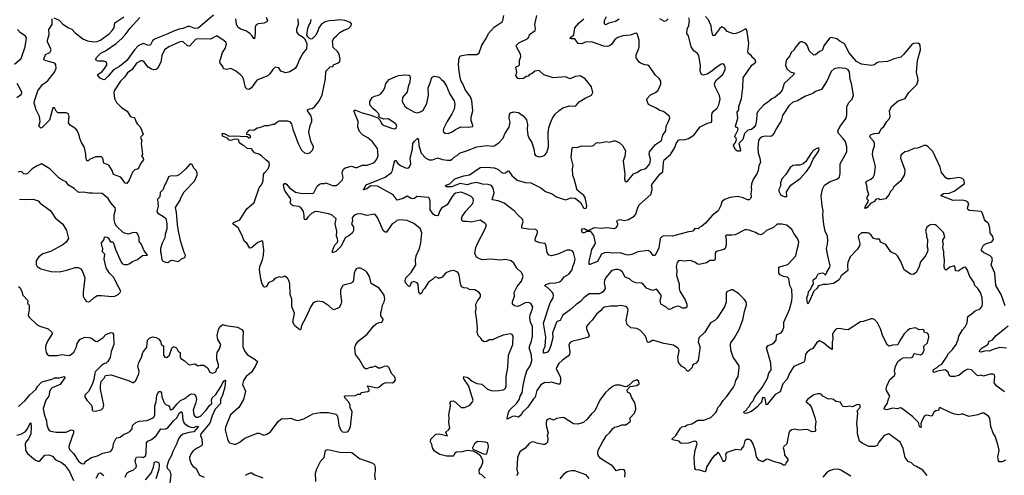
# Model space of a CAD drawing. Extents: x 2133489 to 2292442, y 756223 to 916462.
# Tile 34 of 256: x 2206729 to 2218738, y 795859 to 801414. Entities that reach past the tile are written whole.
import ezdxf

# ---------------------------------------------------------------- set-up
doc = ezdxf.new("R2010")
doc.units = 0

msp = doc.modelspace()

# ---------------------------------------------------------------- linework, layer by layer
at = {"layer": '0CON20XD'}
for points in [[(2210121, 801425), (2210126, 801355), (2210106, 801295), (2210106, 801265), (2210125, 801237), (2210175, 801210), (2210200, 801190), (2210229, 801135), (2210233, 801115), (2210229, 801061), (2210173, 800995), (2210163, 800965), (2210143, 800935), (2210115, 800858), (2210091, 800819), (2210025, 800777), (2209975, 800768), (2209916, 800786), (2209888, 800828), (2209845, 800837), (2209815, 800809), (2209782, 800755), (2209755, 800728), (2209621, 800679), (2209555, 800585), (2209525, 800564), (2209505, 800567), (2209485, 800587), (2209458, 800695), (2209445, 800719), (2209422, 800742), (2209360, 800790), (2209305, 800820), (2209255, 800808), (2209214, 800815), (2209206, 800845), (2209175, 800884), (2209170, 800905), (2209204, 801015), (2209235, 801065), (2209251, 801115), (2209246, 801135), (2209225, 801156), (2209135, 801218), (2209055, 801176), (2208895, 801183), (2208875, 801171), (2208805, 801096), (2208795, 801092), (2208775, 801097), (2208723, 801143), (2208705, 801147), (2208675, 801139), (2208548, 801082), (2208497, 801045), (2208462, 800978), (2208450, 800895), (2208411, 800819), (2208395, 800807), (2208365, 800804), (2208335, 800810), (2208295, 800837), (2208244, 800904), (2208225, 800913), (2208205, 800913), (2208155, 800885), (2208102, 800808), (2208046, 800765), (2208012, 800718), (2207957, 800663), (2207883, 800545), (2207879, 800525), (2207885, 800455), (2207909, 800405), (2207971, 800345), (2208038, 800298), (2208075, 800239), (2208088, 800228), (2208125, 800221), (2208134, 800214), (2208148, 800165), (2208165, 800139), (2208194, 800114), (2208212, 800085), (2208236, 800015), (2208205, 799987), (2208202, 799975), (2208220, 799945), (2208209, 799905), (2208226, 799775), (2208214, 799755), (2208237, 799727), (2208240, 799705), (2208206, 799665), (2208173, 799595), (2208135, 799584), (2208106, 799555), (2208065, 799457), (2208035, 799418), (2208015, 799423), (2207963, 799493), (2207875, 799526), (2207856, 799576), (2207815, 799640), (2207757, 799667), (2207744, 799724), (2207725, 799741), (2207655, 799743), (2207582, 799708), (2207565, 799693), (2207550, 799695), (2207534, 799745), (2207537, 799775), (2207521, 799855), (2207482, 799915), (2207461, 799965), (2207456, 800006), (2207430, 800065), (2207414, 800084), (2207345, 800127), (2207326, 800155), (2207334, 800234), (2207325, 800267), (2207295, 800278), (2207195, 800279), (2207175, 800298), (2207155, 800340), (2207135, 800338), (2207092, 800188), (2207005, 800099), (2206985, 800091), (2206963, 800115), (2206977, 800175), (2206971, 800235), (2206926, 800325), (2206918, 800358), (2206906, 800395), (2206908, 800425), (2206952, 800545), (2207008, 800625), (2207043, 800647), (2207075, 800679), (2207154, 800776), (2207176, 800825), (2207171, 800865), (2207158, 800885), (2207051, 800911), (2207031, 800921), (2207024, 800935), (2207045, 800989), (2207096, 801015), (2207111, 801045), (2207069, 801145), (2207067, 801163), (2207088, 801235), (2207083, 801295), (2207126, 801354), (2207127, 801425)], [(2207145, 801436), (2207209, 801409), (2207255, 801359), (2207325, 801316), (2207365, 801299), (2207405, 801254), (2207501, 801181), (2207557, 801157), (2207635, 801145), (2207675, 801147), (2207715, 801165), (2207825, 801248), (2207859, 801281), (2207880, 801315), (2207889, 801375), (2207999, 801451)], [(2209091, 801469), (2208907, 801313), (2208865, 801307), (2208805, 801330), (2208775, 801331), (2208725, 801305), (2208675, 801298), (2208595, 801271), (2208538, 801242), (2208375, 801178), (2208348, 801155), (2208334, 801124), (2208324, 801106), (2208305, 801098), (2208235, 801125), (2208175, 801095), (2208131, 801045), (2208037, 800915), (2207947, 800843), (2207875, 800805), (2207805, 800722), (2207768, 800685), (2207755, 800682), (2207712, 800702), (2207682, 800735), (2207682, 800745), (2207736, 800784), (2207768, 800822), (2207790, 800865), (2207791, 800885), (2207779, 800899), (2207755, 800910), (2207685, 800908), (2207664, 800914), (2207659, 800935), (2207664, 800955), (2207719, 801005), (2207774, 801035), (2207905, 801125), (2207976, 801185), (2208015, 801229), (2208075, 801311), (2208195, 801442)], [(2209699, 799455), (2209701, 799525), (2209715, 799549), (2209761, 799595), (2209776, 799645), (2209773, 799675), (2209735, 799701), (2209678, 799755), (2209645, 799774), (2209592, 799792), (2209555, 799838), (2209503, 799843), (2209468, 799878), (2209455, 799880), (2209415, 799908), (2209408, 799915), (2209403, 799945), (2209395, 799953), (2209348, 799958), (2209305, 799943), (2209285, 799944), (2209265, 799969), (2209203, 799995), (2209198, 800025), (2209223, 800025), (2209285, 799994), (2209335, 799999), (2209505, 799992), (2209523, 799975), (2209536, 799974), (2209547, 799985), (2209539, 799999), (2209525, 800010), (2209500, 800015), (2209500, 800035), (2209517, 800053), (2209520, 800065), (2209535, 800072), (2209585, 800068), (2209625, 800097), (2209655, 800100), (2209725, 800123), (2209763, 800123), (2209815, 800140), (2209835, 800140), (2209876, 800174), (2209895, 800180), (2209995, 800181), (2210018, 800175), (2210046, 800145), (2210061, 800081), (2210127, 799905), (2210168, 799825), (2210202, 799792), (2210244, 799784), (2210273, 799795), (2210305, 799828), (2210311, 799865), (2210281, 799935), (2210257, 800045), (2210271, 800125), (2210294, 800175), (2210294, 800205), (2210279, 800245), (2210240, 800305), (2210240, 800315), (2210264, 800326), (2210295, 800331), (2210330, 800355), (2210385, 800430), (2210420, 800500), (2210458, 800695), (2210463, 800785), (2210515, 800838), (2210550, 800845), (2210558, 800865), (2210615, 800890), (2210634, 800906), (2210636, 800935), (2210624, 800994), (2210606, 801025), (2210553, 801075), (2210544, 801155), (2210563, 801195), (2210595, 801217), (2210635, 801257), (2210682, 801288), (2210738, 801305), (2210772, 801345), (2210776, 801365), (2210765, 801382), (2210695, 801406), (2210634, 801414), (2210567, 801403), (2210505, 801402), (2210455, 801389), (2210405, 801356), (2210376, 801315), (2210367, 801277), (2210342, 801225), (2210297, 801183), (2210285, 801178), (2210262, 801185), (2210242, 801205), (2210233, 801225), (2210244, 801305), (2210256, 801345), (2210276, 801375), (2210284, 801415)], [(2209736, 801445), (2209751, 801405), (2209740, 801390), (2209709, 801371), (2209638, 801362), (2209615, 801352), (2209603, 801325), (2209600, 801250), (2209595, 801180), (2209584, 801184), (2209562, 801222), (2209537, 801247), (2209488, 801278), (2209425, 801300), (2209395, 801320), (2209374, 801354), (2209367, 801425)], [(2217003, 796253), (2216974, 796275), (2216954, 796336), (2216946, 796365), (2216948, 796425), (2216939, 796485), (2216951, 796615), (2216944, 796646), (2216980, 796685), (2216979, 796709), (2216968, 796718), (2216945, 796722), (2216885, 796693), (2216855, 796702), (2216804, 796694), (2216775, 796698), (2216758, 796715), (2216741, 796751), (2216685, 796759), (2216655, 796782), (2216625, 796793), (2216595, 796788), (2216585, 796791), (2216527, 796825), (2216505, 796847), (2216487, 796853), (2216465, 796854), (2216415, 796840), (2216341, 796789), (2216322, 796765), (2216322, 796755), (2216362, 796722), (2216386, 796686), (2216429, 796565), (2216438, 796515), (2216430, 796445), (2216434, 796406), (2216428, 796395), (2216390, 796390), (2216345, 796414), (2216325, 796418), (2216235, 796410), (2216175, 796421), (2216145, 796413), (2216117, 796395), (2216109, 796375), (2216087, 796245), (2216050, 796210), (2216043, 796195), (2216054, 796154), (2216057, 796105), (2216098, 796055), (2216098, 796045), (2216077, 796015), (2216065, 795984), (2216045, 795982), (2216012, 796002), (2215925, 796026), (2215855, 796056), (2215835, 796052), (2215795, 796023), (2215744, 796044), (2215715, 796085), (2215701, 796171), (2215672, 796252), (2215649, 796285), (2215625, 796296), (2215596, 796294), (2215575, 796278), (2215558, 796215), (2215540, 796195), (2215526, 796164), (2215465, 796172), (2215355, 796137), (2215338, 796115), (2215342, 796085), (2215337, 796045), (2215322, 796028), (2215315, 796028), (2215305, 796040), (2215265, 796122), (2215245, 796140), (2215221, 796109), (2215199, 796095), (2215175, 796070), (2215112, 795968), (2215093, 795907), (2215085, 795902), (2215025, 795923), (2214975, 795924), (2214964, 795945), (2214957, 796075), (2214968, 796165), (2214992, 796245), (2214986, 796266), (2214975, 796273), (2214955, 796274), (2214885, 796251), (2214805, 796248), (2214787, 796257), (2214774, 796274), (2214692, 796292), (2214687, 796305), (2214734, 796346), (2214787, 796435), (2214805, 796451), (2214852, 796458), (2214870, 796475), (2214928, 796485), (2215000, 796530), (2215075, 796532), (2215159, 796565), (2215219, 796625), (2215232, 796645), (2215245, 796685), (2215274, 796716), (2215309, 796771), (2215350, 796815), (2215434, 796935), (2215452, 796968), (2215464, 797015), (2215492, 797065), (2215506, 797175), (2215503, 797193), (2215430, 797300), (2215402, 797385), (2215397, 797455), (2215404, 797475), (2215449, 797535), (2215505, 797637), (2215549, 797755), (2215568, 797855), (2215592, 797938), (2215588, 797975), (2215567, 798007), (2215497, 798077), (2215425, 798119), (2215405, 798120), (2215354, 798096), (2215346, 798075), (2215347, 798025), (2215345, 797970), (2215324, 797915), (2215238, 797775), (2215206, 797745), (2215153, 797717), (2215086, 797604), (2215014, 797536), (2215004, 797484), (2215026, 797435), (2215026, 797405), (2215005, 797260), (2214982, 797225), (2214945, 797210), (2214935, 797200), (2214930, 797175), (2214885, 797130), (2214875, 797130), (2214839, 797169), (2214805, 797186), (2214764, 797235), (2214757, 797295), (2214772, 797375), (2214767, 797397), (2214755, 797411), (2214705, 797446), (2214586, 797466), (2214465, 797504), (2214445, 797504), (2214415, 797483), (2214395, 797478), (2214381, 797491), (2214376, 797524), (2214364, 797555), (2214303, 797623), (2214255, 797649), (2214185, 797656), (2214138, 797698), (2214127, 797745), (2214152, 797875), (2214146, 797895), (2214125, 797918), (2214055, 797928), (2214015, 797921), (2213935, 797920), (2213861, 797909), (2213836, 797895), (2213815, 797864), (2213765, 797822), (2213710, 797750), (2213674, 797715), (2213643, 797675), (2213641, 797645), (2213674, 797565), (2213668, 797545), (2213545, 797509), (2213474, 797496), (2213447, 797483), (2213434, 797466), (2213428, 797445), (2213440, 797365), (2213436, 797334), (2213423, 797315), (2213348, 797262), (2213305, 797221), (2213276, 797175), (2213273, 797157), (2213326, 797055), (2213326, 797005), (2213318, 796972), (2213295, 796970), (2213215, 796994), (2213175, 796986), (2213135, 796991), (2213085, 796963), (2213035, 796895), (2213018, 796812), (2212995, 796791), (2212925, 796692), (2212865, 796635), (2212844, 796595), (2212815, 796568), (2212765, 796580), (2212740, 796575), (2212675, 796543), (2212673, 796553), (2212691, 796625), (2212704, 796655), (2212793, 796737), (2212824, 796786), (2212834, 796826), (2212856, 796865), (2212868, 796955), (2212894, 797064), (2212916, 797135), (2212957, 797195), (2212975, 797255), (2212971, 797325), (2212944, 797415), (2212954, 797455), (2212973, 797495), (2212984, 797555), (2212982, 797672), (2212961, 797725), (2212951, 797785), (2212956, 797815), (2212981, 797875), (2212986, 797915), (2212965, 797954), (2212937, 797967), (2212895, 797962), (2212826, 797925), (2212801, 797919), (2212764, 797924), (2212739, 797945), (2212738, 797975), (2212765, 798045), (2212762, 798088), (2212798, 798162), (2212849, 798225), (2212869, 798285), (2212855, 798328), (2212794, 798385), (2212757, 798447), (2212723, 798473), (2212655, 798490), (2212595, 798484), (2212476, 798494), (2212375, 798486), (2212337, 798497), (2212300, 798520), (2212280, 798565), (2212291, 798635), (2212317, 798695), (2212402, 798855), (2212417, 798895), (2212417, 798917), (2212402, 798935), (2212345, 798971), (2212234, 798944), (2212185, 798954), (2212142, 798952), (2212125, 798960), (2212116, 798985), (2212128, 799015), (2212172, 799078), (2212257, 799175), (2212263, 799205), (2212259, 799235), (2212237, 799257), (2212186, 799285), (2212115, 799312), (2212045, 799298), (2212024, 799285), (2212003, 799257), (2211942, 799158), (2211874, 799115), (2211849, 799075), (2211835, 799028), (2211825, 799022), (2211795, 799027), (2211775, 799041), (2211737, 799095), (2211736, 799196), (2211726, 799235), (2211716, 799246), (2211575, 799259), (2211546, 799234), (2211525, 799232), (2211505, 799234), (2211455, 799261), (2211405, 799233), (2211335, 799212), (2211285, 799279), (2211094, 799384), (2211012, 799388), (2210965, 799354), (2210921, 799341), (2210918, 799345), (2210932, 799358), (2210955, 799401), (2211105, 799463), (2211185, 799493), (2211265, 799552), (2211278, 799575), (2211287, 799635), (2211305, 799698), (2211315, 799698), (2211339, 799665), (2211375, 799636), (2211435, 799609), (2211465, 799606), (2211485, 799620), (2211501, 799655), (2211491, 799725), (2211521, 799835), (2211524, 799905), (2211545, 799935), (2211585, 799970), (2211594, 799944), (2211599, 799879), (2211627, 799787), (2211684, 799725), (2211725, 799704), (2211765, 799706), (2211825, 799729), (2211885, 799709), (2211945, 799701), (2211985, 799703), (2212006, 799714), (2212045, 799750), (2212065, 799758), (2212094, 799786), (2212178, 799815), (2212305, 799865), (2212425, 799880), (2212495, 799872), (2212515, 799876), (2212575, 799911), (2212625, 799970), (2212645, 800023), (2212701, 800105), (2212710, 800165), (2212700, 800215), (2212703, 800257), (2212715, 800278), (2212755, 800292), (2212815, 800283), (2212872, 800242), (2212910, 800195), (2212924, 800135), (2212919, 800075), (2212928, 800005), (2212944, 799965), (2212976, 799915), (2213006, 799825), (2213010, 799775), (2213025, 799753), (2213065, 799741), (2213105, 799749), (2213136, 799764), (2213160, 799795), (2213179, 799865), (2213175, 800035), (2213182, 800095), (2213204, 800155), (2213229, 800215), (2213259, 800261), (2213311, 800309), (2213355, 800338), (2213435, 800363), (2213485, 800359), (2213513, 800365), (2213555, 800412), (2213625, 800456), (2213705, 800494), (2213721, 800525), (2213703, 800595), (2213625, 800692), (2213565, 800729), (2213505, 800722), (2213444, 800694), (2213385, 800716), (2213234, 800704), (2213121, 800741), (2213064, 800794), (2213014, 800786), (2212981, 800759), (2212948, 800745), (2212930, 800725), (2212905, 800722), (2212874, 800696), (2212828, 800692), (2212806, 800696), (2212781, 800735), (2212794, 800775), (2212779, 800835), (2212788, 800845), (2212815, 800852), (2212826, 800865), (2212826, 800915), (2212840, 800965), (2212838, 800995), (2212788, 801085), (2212789, 801105), (2212818, 801132), (2212927, 801185), (2212939, 801201), (2212946, 801235), (2213018, 801282), (2213021, 801305), (2213014, 801356), (2213036, 801465)], [(2211875, 800685), (2211898, 800665), (2211936, 800605), (2211977, 800505), (2212030, 800425), (2212036, 800385), (2212028, 800325), (2212000, 800265), (2211941, 800175), (2211900, 800085), (2211896, 800065), (2211900, 800045), (2211919, 800029), (2211955, 800026), (2212003, 800047), (2212044, 800076), (2212110, 800110), (2212205, 800104), (2212257, 800113), (2212258, 800125), (2212234, 800185), (2212234, 800225), (2212256, 800305), (2212245, 800430), (2212229, 800475), (2212162, 800562), (2212133, 800633), (2212112, 800665), (2212100, 800705), (2212087, 800815), (2212080, 800875), (2212086, 800895), (2212086, 800935), (2212103, 800975), (2212195, 800992), (2212305, 800991), (2212335, 801010), (2212365, 801105), (2212420, 801185), (2212449, 801245), (2212515, 801323), (2212613, 801387), (2212624, 801406), (2212636, 801465)], [(2218668, 796122), (2218674, 796164), (2218661, 796235), (2218628, 796338), (2218603, 796375), (2218576, 796455), (2218563, 796555), (2218545, 796580), (2218487, 796617), (2218465, 796618), (2218415, 796596), (2218305, 796577), (2218235, 796606), (2218215, 796606), (2218185, 796596), (2218134, 796604), (2218085, 796622), (2217952, 796688), (2217943, 796677), (2217935, 796650), (2217905, 796647), (2217883, 796635), (2217855, 796582), (2217785, 796593), (2217762, 796578), (2217731, 796525), (2217721, 796485), (2217726, 796445), (2217716, 796444), (2217704, 796455), (2217691, 796505), (2217618, 796575), (2217485, 796679), (2217468, 796682), (2217455, 796677), (2217435, 796671), (2217375, 796676), (2217305, 796658), (2217274, 796665), (2217276, 796685), (2217313, 796737), (2217325, 796792), (2217344, 796825), (2217302, 796895), (2217298, 796915), (2217306, 796945), (2217344, 797026), (2217401, 797075), (2217406, 797095), (2217401, 797135), (2217412, 797185), (2217440, 797245), (2217475, 797277), (2217505, 797292), (2217608, 797295), (2217621, 797305), (2217635, 797337), (2217645, 797344), (2217715, 797330), (2217740, 797345), (2217759, 797381), (2217758, 797435), (2217803, 797475), (2217816, 797544), (2217813, 797575), (2217803, 797593), (2217765, 797602), (2217755, 797630), (2217746, 797636), (2217702, 797632), (2217655, 797659), (2217585, 797646), (2217559, 797625), (2217518, 797585), (2217459, 797495), (2217439, 797451), (2217375, 797447), (2217335, 797433), (2217314, 797445), (2217258, 797555), (2217227, 797647), (2217190, 797720), (2217155, 797757), (2217135, 797768), (2217115, 797768), (2217015, 797733), (2216985, 797729), (2216835, 797634), (2216795, 797636), (2216725, 797650), (2216695, 797646), (2216679, 797635), (2216654, 797605), (2216644, 797575), (2216648, 797525), (2216637, 797483), (2216640, 797395), (2216598, 797418), (2216535, 797476), (2216485, 797497), (2216450, 797480), (2216404, 797406), (2216375, 797394), (2216335, 797362), (2216314, 797336), (2216306, 797265), (2216295, 797237), (2216173, 797185), (2216118, 797105), (2216088, 797032), (2216037, 796973), (2216004, 796875), (2215945, 796844), (2215845, 796722), (2215835, 796720), (2215832, 796725), (2215821, 796795), (2215810, 796805), (2215795, 796807), (2215784, 796796), (2215779, 796761), (2215769, 796741), (2215719, 796691), (2215655, 796638), (2215585, 796614), (2215566, 796616), (2215560, 796625), (2215565, 796637), (2215594, 796655), (2215605, 796678), (2215629, 796701), (2215645, 796740), (2215674, 796766), (2215694, 796815), (2215785, 796931), (2215851, 797045), (2215866, 797104), (2215896, 797145), (2215891, 797225), (2215839, 797415), (2215860, 797440), (2215905, 797459), (2215937, 797483), (2215956, 797505), (2215959, 797555), (2215966, 797575), (2216015, 797596), (2216035, 797621), (2216048, 797662), (2216049, 797725), (2216120, 797880), (2216145, 797985), (2216151, 798035), (2216148, 798125), (2216123, 798175), (2216109, 798259), (2216093, 798275), (2216045, 798284), (2216005, 798304), (2215989, 798325), (2215990, 798395), (2216053, 798417), (2216085, 798424), (2216103, 798435), (2216196, 798534), (2216206, 798595), (2216230, 798675), (2216231, 798705), (2216217, 798745), (2216174, 798804), (2216145, 798858), (2216085, 798908), (2216025, 798923), (2215970, 798920), (2215925, 798881), (2215836, 798844), (2215792, 798805), (2215768, 798792), (2215735, 798799), (2215705, 798818), (2215625, 798850), (2215595, 798854), (2215575, 798851), (2215455, 798792), (2215415, 798786), (2215345, 798787), (2215338, 798775), (2215348, 798735), (2215346, 798665), (2215335, 798623), (2215318, 798612), (2215225, 798588), (2215212, 798568), (2215211, 798499), (2215205, 798477), (2215145, 798477), (2215125, 798461), (2215105, 798448), (2215015, 798430), (2214995, 798434), (2214965, 798457), (2214905, 798477), (2214835, 798472), (2214775, 798479), (2214763, 798475), (2214747, 798453), (2214736, 798405), (2214743, 798355), (2214742, 798295), (2214772, 798195), (2214772, 798135), (2214780, 798105), (2214847, 797997), (2214866, 797945), (2214865, 797910), (2214845, 797896), (2214815, 797899), (2214777, 797917), (2214755, 797920), (2214703, 797907), (2214665, 797883), (2214645, 797880), (2214610, 797915), (2214551, 797945), (2214541, 797995), (2214555, 798035), (2214553, 798055), (2214502, 798125), (2214491, 798129), (2214455, 798113), (2214415, 798123), (2214375, 798140), (2214335, 798188), (2214315, 798202), (2214243, 798207), (2214205, 798222), (2214165, 798256), (2214116, 798276), (2214080, 798335), (2214055, 798360), (2214025, 798368), (2213995, 798368), (2213955, 798356), (2213940, 798345), (2213883, 798275), (2213863, 798237), (2213858, 798205), (2213871, 798135), (2213845, 798095), (2213827, 798083), (2213795, 798073), (2213675, 798070), (2213609, 798025), (2213571, 797979), (2213511, 797939), (2213443, 797877), (2213355, 797812), (2213323, 797747), (2213285, 797736), (2213275, 797726), (2213245, 797635), (2213226, 797595), (2213230, 797535), (2213208, 797442), (2213187, 797383), (2213165, 797359), (2213125, 797347), (2213120, 797350), (2213117, 797385), (2213140, 797435), (2213148, 797545), (2213116, 797715), (2213199, 797961), (2213236, 798025), (2213240, 798055), (2213236, 798075), (2213222, 798092), (2213165, 798148), (2213137, 798165), (2213136, 798175), (2213145, 798186), (2213195, 798202), (2213265, 798205), (2213315, 798217), (2213336, 798234), (2213371, 798279), (2213425, 798311), (2213468, 798365), (2213476, 798405), (2213496, 798455), (2213503, 798495), (2213485, 798575), (2213466, 798596), (2213445, 798604), (2213406, 798604), (2213375, 798592), (2213305, 798558), (2213215, 798537), (2213185, 798542), (2213164, 798575), (2213152, 798655), (2213137, 798685), (2213075, 798694), (2213022, 798712), (2213018, 798725), (2213022, 798755), (2213044, 798815), (2213043, 798835), (2213026, 798856), (2212935, 798859), (2212855, 798873), (2212852, 798895), (2212869, 798955), (2212863, 798983), (2212803, 799035), (2212761, 799085), (2212637, 799177), (2212565, 799205), (2212490, 799220), (2212515, 799305), (2212505, 799361), (2212482, 799392), (2212445, 799406), (2212375, 799409), (2212305, 799429), (2212235, 799419), (2212188, 799402), (2212101, 799419), (2211996, 799375), (2211935, 799375), (2211924, 799385), (2211926, 799395), (2211975, 799412), (2212035, 799473), (2212145, 799511), (2212217, 799523), (2212345, 799611), (2212425, 799615), (2212515, 799608), (2212562, 799592), (2212600, 799555), (2212625, 799542), (2212655, 799548), (2212685, 799570), (2212695, 799568), (2212730, 799515), (2212795, 799459), (2212895, 799430), (2212965, 799424), (2213084, 799364), (2213141, 799321), (2213173, 799307), (2213215, 799297), (2213275, 799254), (2213385, 799219), (2213455, 799242), (2213505, 799238), (2213570, 799185), (2213605, 799122), (2213616, 799114), (2213638, 799115), (2213646, 799145), (2213628, 799245), (2213610, 799270), (2213529, 799335), (2213494, 799474), (2213477, 799515), (2213473, 799595), (2213479, 799635), (2213454, 799736), (2213469, 799851), (2213478, 799862), (2213525, 799858), (2213585, 799876), (2213705, 799871), (2213729, 799881), (2213755, 799908), (2213775, 799917), (2213806, 799914), (2213885, 799931), (2213925, 799922), (2213975, 799937), (2213995, 799937), (2214012, 799928), (2214039, 799919), (2214080, 799880), (2214119, 799815), (2214109, 799745), (2214089, 799695), (2214112, 799525), (2214104, 799475), (2214114, 799444), (2214125, 799439), (2214145, 799449), (2214215, 799536), (2214265, 799555), (2214305, 799582), (2214355, 799596), (2214375, 799609), (2214414, 799656), (2214420, 799675), (2214422, 799715), (2214407, 799775), (2214409, 799805), (2214485, 799891), (2214557, 799943), (2214575, 800005), (2214611, 800059), (2214615, 800115), (2214636, 800155), (2214657, 800215), (2214653, 800235), (2214624, 800264), (2214583, 800293), (2214535, 800308), (2214494, 800334), (2214400, 800380), (2214380, 800435), (2214381, 800455), (2214425, 800498), (2214485, 800528), (2214515, 800556), (2214550, 800630), (2214548, 800665), (2214529, 800699), (2214485, 800740), (2214405, 800849), (2214389, 800859), (2214355, 800864), (2214303, 800883), (2214286, 800896), (2214248, 800948), (2214249, 800985), (2214278, 801055), (2214283, 801085), (2214284, 801165), (2214260, 801245), (2214245, 801252), (2214175, 801224), (2214084, 801216), (2214025, 801197), (2213989, 801171), (2213948, 801112), (2213925, 801097), (2213895, 801089), (2213855, 801092), (2213705, 801146), (2213625, 801141), (2213585, 801119), (2213540, 801125), (2213499, 801179), (2213455, 801179), (2213444, 801184), (2213442, 801195), (2213489, 801231), (2213502, 801315), (2213552, 801375), (2213609, 801425)], [(2216827, 798425), (2216824, 798405), (2216831, 798355), (2216748, 798292), (2216725, 798244), (2216655, 798199), (2216574, 798186), (2216535, 798187), (2216472, 798168), (2216452, 798138), (2216414, 798106), (2216355, 797968), (2216345, 797950), (2216338, 797958), (2216328, 798025), (2216347, 798063), (2216350, 798100), (2216373, 798125), (2216385, 798155), (2216412, 798195), (2216409, 798235), (2216413, 798245), (2216445, 798266), (2216468, 798315), (2216515, 798326), (2216532, 798322), (2216555, 798303), (2216563, 798307), (2216573, 798335), (2216611, 798395), (2216613, 798415), (2216584, 798535), (2216570, 798625), (2216583, 798675), (2216585, 798725), (2216581, 798775), (2216553, 798835), (2216536, 798916), (2216526, 799034), (2216530, 799085), (2216516, 799145), (2216504, 799265), (2216521, 799349), (2216547, 799395), (2216615, 799441), (2216695, 799469), (2216728, 799495), (2216738, 799545), (2216736, 799655), (2216818, 799805), (2216819, 799865), (2216803, 799925), (2216775, 799966), (2216718, 800025), (2216708, 800055), (2216731, 800109), (2216810, 800215), (2216818, 800255), (2216816, 800345), (2216822, 800365), (2216845, 800408), (2216883, 800445), (2216900, 800495), (2216875, 800635), (2216860, 800685), (2216850, 800780), (2216833, 800803), (2216805, 800818), (2216715, 800826), (2216665, 800814), (2216627, 800783), (2216576, 800675), (2216508, 800562), (2216435, 800538), (2216403, 800515), (2216315, 800482), (2216215, 800427), (2216161, 800409), (2216110, 800365), (2216034, 800245), (2216015, 800182), (2215955, 800084), (2215931, 800029), (2215901, 799999), (2215885, 799992), (2215825, 799995), (2215785, 799985), (2215759, 799971), (2215740, 799945), (2215732, 799845), (2215735, 799790), (2215757, 799727), (2215764, 799675), (2215744, 799635), (2215736, 799575), (2215722, 799535), (2215678, 799472), (2215656, 799415), (2215649, 799365), (2215653, 799345), (2215647, 799295), (2215649, 799255), (2215641, 799235), (2215625, 799218), (2215605, 799216), (2215554, 799244), (2215485, 799259), (2215395, 799247), (2215325, 799224), (2215292, 799195), (2215282, 799148), (2215250, 799085), (2215174, 799026), (2215095, 798932), (2215045, 798891), (2215026, 798884), (2215005, 798864), (2214962, 798868), (2214942, 798838), (2214925, 798830), (2214885, 798826), (2214693, 798777), (2214585, 798779), (2214565, 798770), (2214542, 798745), (2214525, 798634), (2214494, 798565), (2214472, 798538), (2214455, 798539), (2214422, 798582), (2214395, 798600), (2214268, 798585), (2214195, 798553), (2214155, 798545), (2214125, 798548), (2214053, 798573), (2213965, 798566), (2213895, 798574), (2213860, 798570), (2213824, 798556), (2213775, 798467), (2213685, 798428), (2213675, 798430), (2213673, 798465), (2213696, 798555), (2213707, 798613), (2213741, 798665), (2213752, 798695), (2213732, 798782), (2213695, 798830), (2213645, 798830), (2213615, 798817), (2213595, 798817), (2213584, 798834), (2213584, 798866), (2213619, 798869), (2213645, 798850), (2213675, 798850), (2213739, 798881), (2213825, 798872), (2213890, 798880), (2213985, 798869), (2214007, 798883), (2214025, 798912), (2214026, 798926), (2214012, 798955), (2214021, 798969), (2214055, 798977), (2214106, 798966), (2214155, 798980), (2214223, 799017), (2214244, 799045), (2214267, 799125), (2214290, 799160), (2214426, 799284), (2214443, 799345), (2214444, 799365), (2214434, 799394), (2214439, 799405), (2214543, 799537), (2214575, 799558), (2214580, 799675), (2214590, 799705), (2214668, 799772), (2214720, 799855), (2214737, 799905), (2214763, 799945), (2214785, 799953), (2214835, 799949), (2214888, 799965), (2214952, 800005), (2215030, 800110), (2215117, 800153), (2215167, 800165), (2215172, 800178), (2215170, 800255), (2215175, 800275), (2215192, 800298), (2215236, 800335), (2215257, 800375), (2215274, 800445), (2215265, 800490), (2215208, 800605), (2215204, 800635), (2215230, 800680), (2215304, 800745), (2215332, 800808), (2215332, 800835), (2215321, 800865), (2215305, 800876), (2215285, 800874), (2215202, 800815), (2215172, 800785), (2215115, 800750), (2215065, 800739), (2215044, 800745), (2215030, 800785), (2215033, 800855), (2215014, 800974), (2214995, 801001), (2214952, 801035), (2214918, 801085), (2214886, 801216), (2214866, 801246), (2214871, 801299), (2214892, 801345), (2214897, 801405), (2214889, 801439)], [(2214041, 801419), (2213995, 801393), (2213915, 801373), (2213875, 801352), (2213862, 801362), (2213862, 801405), (2213888, 801455)], [(2214638, 801425), (2214615, 801400), (2214595, 801394), (2214538, 801425)], [(2218747, 797927), (2218701, 798065), (2218636, 798175), (2218624, 798325), (2218579, 798425), (2218593, 798485), (2218585, 798514), (2218566, 798536), (2218486, 798576), (2218461, 798595), (2218461, 798615), (2218484, 798666), (2218523, 798687), (2218585, 798705), (2218605, 798735), (2218600, 798770), (2218566, 798815), (2218563, 798875), (2218545, 798928), (2218535, 798943), (2218515, 798952), (2218495, 798978), (2218491, 798991), (2218470, 799065), (2218458, 799075), (2218315, 799089), (2218295, 799100), (2218291, 799115), (2218306, 799175), (2218291, 799195), (2218265, 799207), (2218225, 799215), (2218115, 799211), (2217970, 799265), (2217968, 799275), (2217995, 799294), (2218065, 799299), (2218128, 799322), (2218248, 799415), (2218252, 799425), (2218244, 799464), (2218215, 799484), (2218185, 799492), (2218084, 799474), (2218046, 799476), (2218027, 799487), (2217972, 799552), (2217956, 799615), (2217865, 799808), (2217805, 799869), (2217785, 799879), (2217755, 799881), (2217705, 799856), (2217675, 799846), (2217635, 799842), (2217565, 799813), (2217526, 799804), (2217476, 799764), (2217472, 799725), (2217524, 799585), (2217521, 799525), (2217475, 799451), (2217392, 799375), (2217374, 799345), (2217347, 799315), (2217335, 799285), (2217291, 799229), (2217225, 799220), (2217205, 799232), (2217175, 799227), (2217146, 799195), (2217108, 799172), (2217065, 799126), (2217045, 799112), (2217038, 799115), (2217045, 799142), (2217080, 799195), (2217082, 799212), (2217070, 799220), (2217063, 799235), (2217070, 799260), (2217087, 799285), (2217067, 799345), (2217066, 799376), (2217048, 799432), (2217060, 799445), (2217110, 799470), (2217137, 799493), (2217156, 799525), (2217159, 799565), (2217166, 799625), (2217132, 799765), (2217136, 799815), (2217155, 799875), (2217156, 799906), (2217148, 799928), (2217106, 799975), (2217097, 799995), (2217105, 800009), (2217152, 800028), (2217205, 800031), (2217215, 800038), (2217238, 800082), (2217269, 800111), (2217305, 800175), (2217340, 800210), (2217345, 800235), (2217338, 800305), (2217362, 800355), (2217445, 800424), (2217528, 800452), (2217574, 800526), (2217672, 800625), (2217687, 800675), (2217685, 800705), (2217667, 800775), (2217681, 800915), (2217717, 801047), (2217713, 801105), (2217705, 801118), (2217685, 801128), (2217635, 801125), (2217615, 801115), (2217510, 800990), (2217475, 800959), (2217395, 800937), (2217315, 800903), (2217203, 800895), (2217183, 800887), (2217155, 800862), (2217115, 800854), (2216995, 800873), (2216936, 800906), (2216844, 801014), (2216795, 801116), (2216785, 801126), (2216735, 801148), (2216695, 801180), (2216627, 801197), (2216605, 801189), (2216537, 801095), (2216519, 801045), (2216507, 801035), (2216485, 801026), (2216435, 800984), (2216415, 800981), (2216357, 801035), (2216339, 801095), (2216316, 801125), (2216274, 801146), (2216255, 801144), (2216235, 801131), (2216185, 801068), (2216174, 801045), (2216140, 801015), (2216122, 800975), (2216081, 800925), (2216072, 800898), (2216071, 800861), (2216086, 800815), (2216125, 800779), (2216167, 800765), (2216177, 800755), (2216173, 800745), (2216055, 800636), (2216031, 800555), (2215998, 800515), (2215945, 800470), (2215905, 800451), (2215852, 800405), (2215805, 800375), (2215734, 800295), (2215720, 800265), (2215718, 800195), (2215703, 800127), (2215686, 800104), (2215656, 800074), (2215625, 800072), (2215607, 800063), (2215568, 800025), (2215548, 799955), (2215502, 799905), (2215516, 799845), (2215520, 799815), (2215515, 799810), (2215485, 799812), (2215465, 799822), (2215437, 799875), (2215437, 799885), (2215458, 799915), (2215472, 799955), (2215469, 799969), (2215452, 799985), (2215452, 799995), (2215491, 800075), (2215489, 800095), (2215464, 800105), (2215458, 800115), (2215488, 800215), (2215480, 800285), (2215500, 800315), (2215502, 800355), (2215533, 800455), (2215551, 800585), (2215553, 800705), (2215661, 800859), (2215707, 800895), (2215699, 800925), (2215671, 800951), (2215656, 800975), (2215630, 800995), (2215616, 801006), (2215609, 801025), (2215624, 801125), (2215604, 801266), (2215596, 801296), (2215585, 801304), (2215509, 801261), (2215465, 801244), (2215435, 801240), (2215359, 801269), (2215325, 801311), (2215295, 801327), (2215265, 801303), (2215205, 801222), (2215185, 801221), (2215168, 801295), (2215165, 801343), (2215145, 801371), (2215132, 801412), (2215095, 801454)], [(2206665, 800873), (2206747, 800943), (2206794, 801085), (2206811, 801195), (2206800, 801215), (2206735, 801259), (2206704, 801295)], [(2212406, 795826), (2212366, 795866), (2212338, 795878), (2212333, 795925), (2212359, 795961), (2212377, 796015), (2212377, 796043), (2212348, 796098), (2212302, 796132), (2212262, 796152), (2212188, 796162), (2212125, 796146), (2212055, 796140), (2212035, 796128), (2212025, 796100), (2212015, 796093), (2211935, 796092), (2211853, 796113), (2211790, 796155), (2211766, 796196), (2211756, 796236), (2211738, 796268), (2211745, 796300), (2211805, 796360), (2211845, 796366), (2211948, 796342), (2211933, 796363), (2211928, 796385), (2211964, 796416), (2211974, 796435), (2211964, 796505), (2211969, 796555), (2211963, 796595), (2211982, 796705), (2211980, 796745), (2211990, 796765), (2212016, 796766), (2212045, 796752), (2212115, 796687), (2212155, 796686), (2212176, 796694), (2212219, 796715), (2212252, 796755), (2212260, 796775), (2212238, 796835), (2212209, 796945), (2212148, 797035), (2212142, 797055), (2212148, 797062), (2212195, 797051), (2212249, 797009), (2212305, 796980), (2212365, 796970), (2212435, 796911), (2212468, 796898), (2212495, 796891), (2212575, 796892), (2212625, 796900), (2212642, 796908), (2212655, 796922), (2212662, 796945), (2212661, 797065), (2212681, 797175), (2212690, 797325), (2212745, 797455), (2212748, 797555), (2212735, 797576), (2212715, 797584), (2212625, 797569), (2212555, 797539), (2212495, 797512), (2212455, 797510), (2212425, 797492), (2212395, 797486), (2212375, 797497), (2212355, 797532), (2212320, 797565), (2212308, 797605), (2212312, 797645), (2212304, 797745), (2212289, 797855), (2212297, 797885), (2212294, 797946), (2212314, 797986), (2212350, 798035), (2212350, 798065), (2212335, 798087), (2212279, 798119), (2212214, 798124), (2212185, 798140), (2212145, 798146), (2212118, 798158), (2212104, 798194), (2212088, 798298), (2212077, 798327), (2212062, 798342), (2212025, 798356), (2211975, 798350), (2211925, 798329), (2211883, 798277), (2211855, 798261), (2211835, 798261), (2211805, 798278), (2211791, 798275), (2211765, 798246), (2211716, 798214), (2211666, 798135), (2211648, 798115), (2211636, 798084), (2211615, 798069), (2211604, 798075), (2211596, 798095), (2211589, 798185), (2211576, 798205), (2211556, 798216), (2211535, 798221), (2211515, 798214), (2211503, 798205), (2211488, 798165), (2211475, 798162), (2211434, 798204), (2211429, 798235), (2211439, 798265), (2211505, 798331), (2211561, 798425), (2211557, 798483), (2211564, 798535), (2211606, 798624), (2211623, 798695), (2211636, 798815), (2211615, 798869), (2211535, 798931), (2211455, 798968), (2211365, 798976), (2211329, 798965), (2211309, 798945), (2211274, 798926), (2211205, 798822), (2211185, 798822), (2211164, 798845), (2211094, 799004), (2211065, 799040), (2211055, 799043), (2210965, 799028), (2210905, 799044), (2210855, 799048), (2210822, 799035), (2210802, 799018), (2210785, 799000), (2210788, 798962), (2210778, 798925), (2210800, 798885), (2210799, 798845), (2210785, 798812), (2210745, 798778), (2210705, 798759), (2210645, 798649), (2210585, 798586), (2210545, 798570), (2210546, 798595), (2210569, 798661), (2210605, 798700), (2210609, 798715), (2210606, 798746), (2210592, 798775), (2210596, 798834), (2210578, 798925), (2210591, 798985), (2210539, 799029), (2210495, 799048), (2210355, 799075), (2210325, 799070), (2210290, 799050), (2210242, 799008), (2210225, 798979), (2210206, 798976), (2210198, 798995), (2210199, 799025), (2210189, 799075), (2210158, 799125), (2210135, 799137), (2210065, 799146), (2210040, 799160), (2210029, 799185), (2210037, 799215), (2210034, 799235), (2209969, 799325), (2209956, 799355), (2209948, 799395), (2209965, 799420), (2209985, 799408), (2210022, 799365), (2210095, 799310), (2210155, 799298), (2210295, 799297), (2210315, 799302), (2210356, 799385), (2210385, 799410), (2210412, 799418), (2210445, 799419), (2210465, 799426), (2210545, 799391), (2210588, 799392), (2210615, 799409), (2210667, 799463), (2210673, 799495), (2210663, 799545), (2210665, 799565), (2210679, 799591), (2210700, 799610), (2210775, 799627), (2210825, 799613), (2210847, 799613), (2210905, 799642), (2210968, 799642), (2211036, 799664), (2211060, 799680), (2211085, 799715), (2211101, 799755), (2211092, 799842), (2211082, 799862), (2211033, 799925), (2210975, 799972), (2210910, 800010), (2210873, 800053), (2210854, 800105), (2210858, 800175), (2210803, 800305), (2210808, 800312), (2210825, 800311), (2210908, 800278), (2211012, 800252), (2211098, 800218), (2211123, 800193), (2211137, 800155), (2211154, 800134), (2211265, 800093), (2211305, 800084), (2211315, 800089), (2211328, 800115), (2211315, 800146), (2211225, 800206), (2211165, 800202), (2211122, 800222), (2211110, 800235), (2211112, 800255), (2211105, 800270), (2211072, 800305), (2211039, 800329), (2211009, 800365), (2211001, 800385), (2210999, 800415), (2211029, 800465), (2211055, 800482), (2211107, 800495), (2211135, 800512), (2211162, 800548), (2211181, 800585), (2211195, 800636), (2211235, 800687), (2211315, 800722), (2211355, 800733), (2211425, 800744), (2211470, 800740), (2211482, 800732), (2211490, 800715), (2211486, 800645), (2211473, 800617), (2211456, 800535), (2211400, 800465), (2211395, 800415), (2211428, 800358), (2211455, 800335), (2211545, 800286), (2211575, 800279), (2211595, 800282), (2211625, 800293), (2211649, 800311), (2211697, 800393), (2211716, 800495), (2211712, 800585), (2211737, 800643), (2211755, 800711), (2211785, 800726), (2211835, 800716), (2211850, 800710), (2211875, 800685)], [(2206695, 800465), (2206753, 800507), (2206756, 800525), (2206740, 800565), (2206697, 800635)], [(2216055, 799258), (2216085, 799260), (2216082, 799315), (2216135, 799398), (2216250, 799480), (2216325, 799562), (2216371, 799629), (2216408, 799715), (2216476, 799815), (2216482, 799835), (2216475, 799850), (2216450, 799845), (2216416, 799824), (2216383, 799785), (2216316, 799684), (2216284, 799656), (2216245, 799639), (2216195, 799641), (2216165, 799636), (2216125, 799613), (2216074, 799525), (2216026, 799474), (2216010, 799425), (2216007, 799385), (2215990, 799345), (2215990, 799325), (2216010, 799285), (2216032, 799265), (2216055, 799258)], [(2206725, 799228), (2206805, 799221), (2206895, 799227), (2206954, 799205), (2206979, 799179), (2207095, 799090), (2207127, 799055), (2207160, 799000), (2207255, 798920), (2207301, 798845), (2207323, 798745), (2207295, 798703), (2207255, 798671), (2207105, 798590), (2207010, 798560), (2206962, 798525), (2206929, 798475), (2206929, 798431), (2206944, 798404), (2206986, 798376), (2207115, 798344), (2207215, 798340), (2207305, 798359), (2207405, 798393), (2207443, 798393), (2207475, 798378), (2207497, 798345), (2207523, 798265), (2207504, 798094), (2207504, 798045), (2207523, 798003), (2207545, 797980), (2207565, 797974), (2207585, 797980), (2207632, 798025), (2207675, 798050), (2207725, 798053), (2207855, 798039), (2207890, 798045), (2207932, 798065), (2207955, 798088), (2207963, 798105), (2207912, 798195), (2207895, 798240), (2207872, 798275), (2207825, 798322), (2207785, 798388), (2207759, 798495), (2207768, 798555), (2207741, 798585), (2207745, 798630), (2207729, 798655), (2207727, 798693), (2207758, 798735), (2207762, 798768), (2207795, 798764), (2207809, 798755), (2207835, 798706), (2207864, 798704), (2207875, 798688), (2207903, 798603), (2207965, 798458), (2207985, 798438), (2208005, 798430), (2208045, 798430), (2208065, 798437), (2208105, 798467), (2208165, 798490), (2208225, 798540), (2208288, 798545), (2208246, 798596), (2208216, 798675), (2208186, 798716), (2208187, 798755), (2208171, 798801), (2208158, 798815), (2208112, 798818), (2208055, 798799), (2207995, 798816), (2207908, 798895), (2207894, 798925), (2207883, 798975), (2207883, 799037), (2207898, 799095), (2207892, 799122), (2207841, 799181), (2207809, 799235), (2207735, 799294), (2207619, 799299), (2207575, 799299), (2207505, 799310), (2207455, 799308), (2207440, 799315), (2207395, 799358), (2207325, 799398), (2207295, 799439), (2207255, 799453), (2207205, 799487), (2207096, 799596), (2206995, 799657), (2206935, 799630), (2206882, 799595), (2206825, 799540), (2206805, 799532), (2206780, 799535), (2206755, 799560), (2206735, 799562), (2206705, 799554)], [(2208535, 798454), (2208555, 798472), (2208585, 798483), (2208665, 798468), (2208701, 798499), (2208735, 798511), (2208749, 798525), (2208751, 798545), (2208736, 798575), (2208694, 798705), (2208667, 798835), (2208654, 798916), (2208643, 799065), (2208631, 799125), (2208687, 799215), (2208696, 799244), (2208737, 799315), (2208862, 799445), (2208892, 799518), (2208892, 799545), (2208882, 799575), (2208859, 799599), (2208833, 799643), (2208822, 799652), (2208805, 799652), (2208750, 799590), (2208676, 799524), (2208645, 799512), (2208564, 799506), (2208545, 799499), (2208529, 799455), (2208490, 799385), (2208479, 799345), (2208443, 799307), (2208438, 799255), (2208411, 799225), (2208420, 799140), (2208400, 799075), (2208413, 799055), (2208485, 799014), (2208510, 798990), (2208522, 798925), (2208524, 798865), (2208502, 798795), (2208500, 798755), (2208465, 798690), (2208448, 798625), (2208447, 798585), (2208456, 798555), (2208458, 798508), (2208472, 798475), (2208506, 798456), (2208535, 798454)], [(2206715, 798162), (2206735, 798143), (2206755, 798102), (2206769, 798055), (2206823, 797995), (2206828, 797985), (2206824, 797955), (2206838, 797945), (2206845, 797930), (2206844, 797875), (2206834, 797815), (2206841, 797791), (2206943, 797693), (2206975, 797676), (2207075, 797647), (2207123, 797605), (2207126, 797585), (2207070, 797495), (2207044, 797435), (2207043, 797405), (2207054, 797355), (2207066, 797336), (2207085, 797321), (2207185, 797322), (2207245, 797331), (2207325, 797322), (2207346, 797324), (2207391, 797359), (2207421, 797425), (2207431, 797465), (2207462, 797515), (2207525, 797542), (2207575, 797541), (2207595, 797534), (2207654, 797494), (2207675, 797490), (2207749, 797541), (2207780, 797575), (2207845, 797600), (2207862, 797595), (2207873, 797575), (2207879, 797455), (2207845, 797370), (2207834, 797296), (2207805, 797248), (2207785, 797228), (2207765, 797222), (2207725, 797197), (2207651, 797119), (2207644, 797105), (2207632, 797028), (2207612, 796965), (2207569, 796881), (2207523, 796835), (2207523, 796815), (2207550, 796775), (2207603, 796715), (2207613, 796685), (2207612, 796655), (2207620, 796645), (2207655, 796643), (2207722, 796658), (2207748, 796682), (2207756, 796715), (2207715, 796910), (2207716, 796955), (2207724, 797005), (2207758, 797045), (2207774, 797076), (2207845, 797083), (2208028, 797022), (2208058, 797015), (2208105, 796991), (2208118, 796992), (2208147, 797015), (2208184, 797095), (2208185, 797130), (2208172, 797185), (2208182, 797235), (2208214, 797296), (2208230, 797355), (2208280, 797420), (2208290, 797505), (2208315, 797534), (2208355, 797546), (2208395, 797541), (2208424, 797524), (2208446, 797495), (2208455, 797458), (2208483, 797433), (2208484, 797326), (2208499, 797299), (2208515, 797296), (2208529, 797301), (2208557, 797325), (2208585, 797410), (2208605, 797428), (2208640, 797415), (2208661, 797371), (2208686, 797356), (2208686, 797305), (2208695, 797283), (2208737, 797257), (2208790, 797210), (2208805, 797206), (2208865, 797220), (2208905, 797192), (2208935, 797201), (2208975, 797203), (2209020, 797170), (2209048, 797118), (2209065, 797108), (2209085, 797106), (2209121, 797119), (2209135, 797160), (2209155, 797178), (2209154, 797205), (2209134, 797275), (2209132, 797325), (2209138, 797355), (2209165, 797401), (2209181, 797455), (2209145, 797517), (2209137, 797565), (2209154, 797635), (2209175, 797673), (2209205, 797698), (2209245, 797687), (2209385, 797666), (2209440, 797635), (2209456, 797615), (2209449, 797515), (2209452, 797425), (2209472, 797375), (2209502, 797332), (2209603, 797273), (2209631, 797245), (2209602, 797185), (2209558, 797115), (2209490, 797065), (2209460, 797015), (2209448, 796965), (2209483, 796885), (2209458, 796785), (2209401, 796685), (2209300, 796595), (2209238, 796445), (2209236, 796415), (2209265, 796300), (2209278, 796265), (2209290, 796255), (2209345, 796237), (2209365, 796237), (2209405, 796259), (2209475, 796311), (2209625, 796374), (2209652, 796372), (2209705, 796350), (2209735, 796357), (2209785, 796387), (2209885, 796521), (2209925, 796552), (2209965, 796548), (2210035, 796557), (2210085, 796534), (2210125, 796529), (2210195, 796549), (2210278, 796592), (2210305, 796609), (2210395, 796627), (2210495, 796623), (2210584, 796604), (2210596, 796596), (2210611, 796565), (2210621, 796465), (2210645, 796410), (2210665, 796391), (2210685, 796386), (2210725, 796390), (2210735, 796397), (2210749, 796415), (2210766, 796455), (2210786, 796634), (2210760, 796685), (2210758, 796715), (2210745, 796750), (2210695, 796802), (2210690, 796825), (2210705, 796830), (2210825, 796832), (2210853, 796847), (2210885, 796850), (2210895, 796870), (2210975, 796882), (2210992, 796895), (2210992, 796905), (2210970, 796945), (2210975, 796950), (2211090, 796925), (2211108, 796932), (2211160, 796975), (2211195, 796992), (2211275, 796988), (2211295, 796998), (2211312, 797018), (2211310, 797045), (2211300, 797065), (2211265, 797100), (2211235, 797170), (2211215, 797190), (2211175, 797187), (2211125, 797167), (2211105, 797167), (2211065, 797190), (2211025, 797172), (2211005, 797173), (2210964, 797156), (2210945, 797159), (2210931, 797171), (2210869, 797275), (2210823, 797333), (2210815, 797410), (2210825, 797448), (2210856, 797494), (2210968, 797582), (2211043, 797677), (2211078, 797705), (2211115, 797723), (2211145, 797727), (2211158, 797742), (2211163, 797765), (2211133, 797803), (2211132, 797845), (2211148, 797885), (2211154, 797935), (2211176, 797975), (2211182, 798005), (2211174, 798054), (2211115, 798140), (2211016, 798196), (2210994, 798285), (2210965, 798336), (2210945, 798354), (2210885, 798386), (2210854, 798386), (2210833, 798375), (2210822, 798358), (2210810, 798325), (2210801, 798239), (2210792, 798215), (2210765, 798198), (2210707, 798187), (2210672, 798175), (2210654, 798146), (2210644, 798115), (2210642, 798075), (2210654, 797975), (2210647, 797943), (2210626, 797904), (2210565, 797878), (2210545, 797886), (2210501, 797925), (2210425, 797974), (2210366, 797984), (2210325, 797971), (2210306, 797955), (2210282, 797918), (2210217, 797775), (2210167, 797685), (2210160, 797640), (2210155, 797633), (2210146, 797634), (2210085, 797682), (2210059, 797725), (2210080, 797835), (2210049, 797915), (2210047, 798005), (2210028, 798065), (2210024, 798194), (2210013, 798235), (2209995, 798262), (2209965, 798287), (2209923, 798273), (2209895, 798278), (2209855, 798261), (2209831, 798249), (2209815, 798231), (2209765, 798206), (2209734, 798156), (2209715, 798152), (2209707, 798157), (2209687, 798195), (2209670, 798255), (2209656, 798366), (2209658, 798405), (2209692, 798488), (2209704, 798544), (2209706, 798605), (2209695, 798710), (2209685, 798718), (2209633, 798697), (2209555, 798632), (2209535, 798630), (2209499, 798689), (2209468, 798715), (2209443, 798785), (2209395, 798878), (2209328, 798925), (2209335, 798942), (2209416, 798974), (2209501, 799109), (2209589, 799185), (2209649, 799365), (2209686, 799415), (2209699, 799455)], [(2218740, 796875), (2218647, 796945), (2218613, 796985), (2218623, 797065), (2218617, 797085), (2218604, 797094), (2218565, 797094), (2218485, 797070), (2218455, 797080), (2218424, 797074), (2218405, 797081), (2218337, 797147), (2218295, 797152), (2218251, 797135), (2218185, 797075), (2218136, 797064), (2218085, 797064), (2218072, 797072), (2218055, 797117), (2218016, 797146), (2217925, 797129), (2217885, 797114), (2217870, 797120), (2217875, 797148), (2217918, 797172), (2217942, 797198), (2217975, 797215), (2218035, 797300), (2218057, 797345), (2218106, 797395), (2218151, 797455), (2218176, 797514), (2218184, 797555), (2218227, 797633), (2218261, 797669), (2218285, 797720), (2218292, 797795), (2218335, 797822), (2218384, 797866), (2218445, 797891), (2218469, 797921), (2218474, 797955), (2218467, 798025), (2218447, 798087), (2218415, 798137), (2218381, 798175), (2218366, 798215), (2218318, 798285), (2218287, 798367), (2218266, 798396), (2218245, 798394), (2218175, 798349), (2218144, 798354), (2218139, 798399), (2218125, 798412), (2218074, 798396), (2218035, 798363), (2218025, 798362), (2218015, 798372), (2218004, 798395), (2218010, 798485), (2218000, 798545), (2218002, 798585), (2217990, 798635), (2217998, 798685), (2217990, 798695), (2217988, 798725), (2218012, 798765), (2217998, 798818), (2217915, 798903), (2217895, 798913), (2217855, 798916), (2217825, 798908), (2217794, 798886), (2217784, 798866), (2217778, 798835), (2217788, 798795), (2217789, 798765), (2217800, 798735), (2217796, 798646), (2217806, 798615), (2217803, 798587), (2217778, 798535), (2217715, 798461), (2217701, 798405), (2217666, 798335), (2217632, 798308), (2217595, 798310), (2217516, 798366), (2217476, 798466), (2217435, 798537), (2217417, 798555), (2217365, 798576), (2217349, 798589), (2217293, 798673), (2217230, 798700), (2217215, 798740), (2217175, 798738), (2217145, 798748), (2217116, 798786), (2217085, 798810), (2217065, 798816), (2216995, 798816), (2216960, 798785), (2216956, 798765), (2216976, 798685), (2216972, 798658), (2216946, 798615), (2216859, 798521), (2216830, 798455), (2216827, 798425)], [(2218765, 797411), (2218685, 797419), (2218601, 797395), (2218555, 797374), (2218515, 797376), (2218455, 797361), (2218436, 797365), (2218441, 797385), (2218467, 797415), (2218536, 797454), (2218555, 797495), (2218595, 797511), (2218638, 797562), (2218705, 797616), (2218785, 797680)], [(2206715, 796698), (2206795, 796772), (2206851, 796839), (2206925, 796904), (2206952, 796948), (2206997, 796993), (2207017, 797005), (2207125, 797032), (2207155, 797049), (2207215, 797047), (2207273, 797063), (2207284, 797055), (2207223, 796967), (2207126, 796925), (2207104, 796905), (2207091, 796875), (2207086, 796825), (2207048, 796775), (2207014, 796675), (2207026, 796605), (2207058, 796525), (2207060, 796475), (2207077, 796425), (2207087, 796407), (2207105, 796397), (2207174, 796384), (2207295, 796386), (2207355, 796414), (2207385, 796405), (2207387, 796377), (2207331, 796225), (2207327, 796197), (2207340, 796170), (2207385, 796125), (2207445, 796032), (2207485, 796004), (2207515, 796001), (2207535, 796030), (2207605, 796078), (2207680, 796095), (2207745, 796130), (2207835, 796149), (2207857, 796173), (2207869, 796205)], [(2207869, 796205), (2207873, 796247), (2207900, 796305), (2207915, 796315), (2207955, 796324), (2207994, 796356), (2208045, 796376), (2208071, 796395), (2208099, 796425), (2208105, 796467), (2208146, 796504), (2208185, 796520), (2208285, 796527), (2208345, 796554), (2208365, 796569), (2208376, 796595), (2208377, 796705), (2208392, 796755), (2208401, 796835), (2208425, 796882), (2208445, 796882), (2208459, 796865), (2208464, 796815), (2208492, 796742), (2208513, 796723), (2208548, 796708), (2208556, 796695), (2208559, 796669), (2208575, 796658), (2208595, 796666), (2208649, 796731), (2208690, 796770), (2208745, 796795), (2208806, 796845), (2208825, 796854), (2208858, 796848), (2208879, 796825), (2208884, 796784), (2208875, 796735), (2208843, 796655), (2208855, 796595), (2208865, 796579), (2208885, 796568), (2208905, 796568), (2208935, 796581), (2209005, 796653), (2209045, 796712), (2209074, 796735), (2209069, 796775), (2209075, 796804), (2209123, 796845), (2209185, 796945), (2209205, 796992), (2209225, 797013), (2209235, 797019), (2209238, 797015), (2209231, 796935), (2209201, 796835), (2209180, 796785), (2209178, 796735), (2209115, 796667), (2209078, 796585), (2209047, 796493), (2208939, 796365), (2208936, 796346), (2208951, 796305), (2208956, 796245), (2208953, 796227), (2208945, 796218), (2208895, 796192), (2208845, 796156), (2208819, 796125), (2208802, 796075), (2208806, 796045), (2208825, 795992), (2208845, 795968), (2208877, 795945), (2208921, 795861), (2208980, 795835)], [(2214110, 795835), (2214116, 795885), (2214110, 795915), (2214100, 795925), (2214055, 795931), (2214005, 795912), (2213965, 795969), (2213814, 796064), (2213786, 796106), (2213781, 796135), (2213786, 796165), (2213840, 796270), (2213888, 796345), (2213923, 796377), (2213965, 796431), (2213985, 796446), (2214025, 796454), (2214075, 796476), (2214124, 796476), (2214176, 796515), (2214181, 796525), (2214171, 796555), (2214227, 796615), (2214244, 796666), (2214241, 796711), (2214229, 796749), (2214194, 796804), (2214176, 796856), (2214144, 796874), (2214137, 796903), (2214175, 796940), (2214255, 796956), (2214283, 796975), (2214282, 797005), (2214255, 797024), (2214207, 797005), (2214163, 796957), (2214137, 796943), (2214115, 796938), (2214055, 796957), (2213995, 796957), (2213968, 796945), (2213913, 796907), (2213873, 796867), (2213804, 796775), (2213744, 796646), (2213702, 796608), (2213649, 796545), (2213605, 796504), (2213535, 796484), (2213485, 796486), (2213371, 796561), (2213355, 796566), (2213328, 796562), (2213278, 796552), (2213239, 796531), (2213195, 796550), (2213169, 796541), (2213159, 796531), (2213150, 796505), (2213150, 796465), (2213174, 796375), (2213162, 796345), (2213170, 796305), (2213166, 796265), (2213147, 796245), (2213135, 796236), (2213115, 796234), (2213035, 796251), (2212996, 796266), (2212972, 796265), (2212945, 796247), (2212895, 796191), (2212829, 796145), (2212802, 796078), (2212793, 795925), (2212803, 795893), (2212800, 795875), (2212788, 795855)], [(2208015, 795835), (2208035, 795885), (2208058, 795902), (2208115, 795920), (2208150, 795955), (2208155, 795975), (2208140, 796015), (2208139, 796035), (2208144, 796066), (2208155, 796082), (2208205, 796084), (2208235, 796076), (2208264, 796095), (2208271, 796125), (2208275, 796255), (2208294, 796276), (2208335, 796295), (2208395, 796341), (2208452, 796425), (2208505, 796421), (2208535, 796437), (2208605, 796522), (2208651, 796565), (2208675, 796616), (2208695, 796634), (2208705, 796634), (2208712, 796622), (2208720, 796535), (2208736, 796496), (2208785, 796458), (2208815, 796446), (2208848, 796442), (2208895, 796458), (2208911, 796455), (2208855, 796389), (2208798, 796382), (2208718, 796362), (2208685, 796334), (2208665, 796304), (2208642, 796238), (2208595, 796151), (2208580, 796100), (2208544, 796035), (2208525, 795965), (2208528, 795945), (2208559, 795915), (2208571, 795865), (2208558, 795735)], [(2206695, 796348), (2206745, 796359), (2206795, 796391), (2206823, 796425), (2206855, 796496), (2206865, 796500), (2206871, 796445), (2206865, 796365), (2206838, 796305), (2206805, 796265), (2206797, 796243), (2206799, 796175), (2206808, 796148), (2206825, 796125), (2206923, 796043), (2206950, 796030), (2206965, 796032), (2206984, 796045), (2207036, 796106), (2207085, 796107), (2207131, 796091), (2207160, 796050), (2207239, 796015), (2207274, 795985), (2207335, 795905), (2207387, 795795)], [(2217797, 795855), (2217745, 795921), (2217668, 795968), (2217639, 795979), (2217605, 796010), (2217565, 796029), (2217531, 796075), (2217506, 796185), (2217467, 796265), (2217335, 796359), (2217325, 796364), (2217274, 796346), (2217209, 796265), (2217186, 796224), (2217155, 796209), (2217085, 796211), (2217003, 796253)], [(2212412, 796118), (2212425, 796123), (2212446, 796205), (2212445, 796240), (2212433, 796255), (2212405, 796264), (2212315, 796270), (2212295, 796261), (2212275, 796242), (2212250, 796195), (2212257, 796177), (2212385, 796120), (2212412, 796118)], [(2210341, 795785), (2210337, 795885), (2210355, 795940), (2210403, 796035), (2210442, 796078), (2210460, 796160), (2210470, 796170), (2210488, 796172), (2210635, 796140), (2210779, 796139), (2210875, 796066), (2211037, 796007), (2211056, 795986), (2211064, 795955), (2211066, 795915), (2211056, 795865), (2211066, 795804)], [(2218755, 796042), (2218714, 796024), (2218674, 796024), (2218666, 796036), (2218661, 796085), (2218668, 796122)], [(2208265, 795803), (2208331, 795885), (2208362, 795958), (2208375, 796021), (2208395, 796028), (2208415, 796020), (2208425, 796010), (2208431, 795985), (2208425, 795930), (2208388, 795815)], [(2207660, 795825), (2207695, 795885), (2207715, 795888), (2207756, 795855)], [(2209485, 795858), (2209495, 795871), (2209545, 795890), (2209560, 795890), (2209585, 795869), (2209695, 795828)], [(2213322, 795815), (2213375, 795880), (2213405, 795904), (2213454, 795916), (2213495, 795916), (2213630, 795870), (2213670, 795820)], [(2216868, 795848), (2216745, 795923), (2216715, 795933), (2216655, 795930), (2216605, 795914), (2216570, 795890), (2216525, 795838)]]:
    msp.add_lwpolyline(points, dxfattribs=at)

doc.saveas('drawing.dxf')
